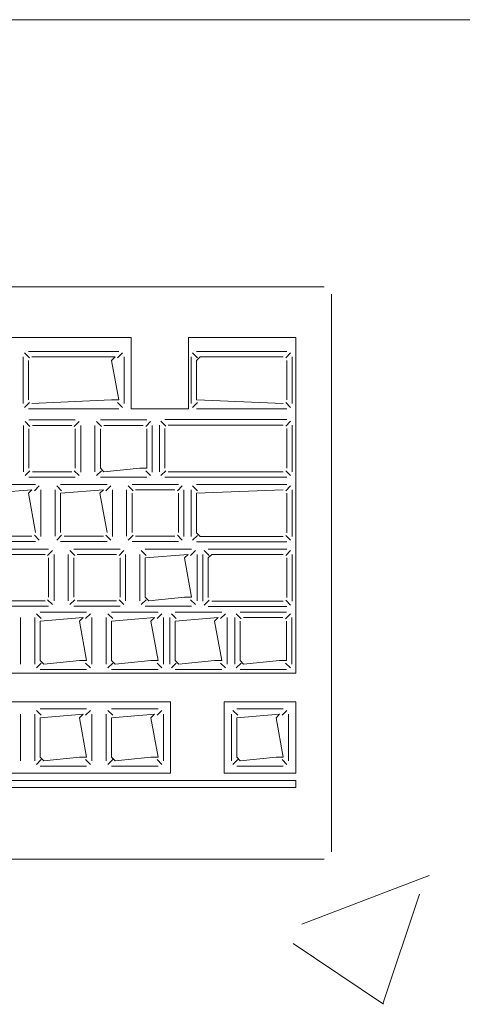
# Model space of a CAD drawing. Header units: feet. Extents: x 8 to 127, y 6 to 90.
# Tile 114 of 256: x 39.5552 to 39.6171, y 50.2624 to 50.4. Entities that reach past the tile are written whole.
import ezdxf

# ---------------------------------------------------------------- set-up
doc = ezdxf.new("R2010")
doc.units = ezdxf.units.FT
doc.header["$MEASUREMENT"] = 0
for name, color, linetype in [('MOBILARIO', 8, 'Continuous'), ('MOBILIÁRIO2', 250, 'Continuous'), ('NO ESPESSURA', 250, 'Continuous')]:
    doc.layers.add(name, color=color, linetype=linetype)

msp = doc.modelspace()

# ---------------------------------------------------------------- linework, layer by layer
at = {"layer": 'MOBILARIO', "lineweight": 5}
for p, q in [((39.59777, 50.36268), (39.36977, 50.36268)), ((39.59777, 50.36268), (39.36977, 50.36268)), ((39.59877, 50.28368), (39.59877, 50.36168)), ((39.59877, 50.28368), (39.59877, 50.36168)), ((39.57077, 50.35562), (39.47427, 50.35562)), ((39.57077, 50.35562), (39.47427, 50.35562)), ((39.57077, 50.34562), (39.57077, 50.35562)), ((39.57077, 50.34562), (39.57077, 50.35562)), ((39.59377, 50.35562), (39.57877, 50.35562)), ((39.57877, 50.34562), (39.57877, 50.35562)), ((39.59377, 50.35562), (39.57877, 50.35562)), ((39.57877, 50.34562), (39.57877, 50.35562)), ((39.59377, 50.30868), (39.59377, 50.35562)), ((39.59377, 50.30868), (39.59377, 50.35562)), ((39.55564, 50.34637), (39.55564, 50.35291)), ((39.55564, 50.34637), (39.55564, 50.35291)), ((39.55654, 50.35277), (39.55586, 50.35344)), ((39.55654, 50.35277), (39.55586, 50.35344)), ((39.55639, 50.35366), (39.56902, 50.35366)), ((39.55639, 50.35366), (39.56902, 50.35366)), ((39.56852, 50.35291), (39.55689, 50.35291)), ((39.56852, 50.35291), (39.55689, 50.35291)), ((39.56802, 50.35241), (39.56852, 50.35291)), ((39.56802, 50.35241), (39.56852, 50.35291)), ((39.56887, 50.35277), (39.56955, 50.35344)), ((39.56887, 50.35277), (39.56955, 50.35344)), ((39.56977, 50.35291), (39.56977, 50.34637)), ((39.56977, 50.35291), (39.56977, 50.34637)), ((39.57914, 50.34637), (39.57914, 50.35291)), ((39.57914, 50.34637), (39.57914, 50.35291)), ((39.58004, 50.35277), (39.57936, 50.35344)), ((39.58004, 50.35277), (39.57936, 50.35344)), ((39.57989, 50.35366), (39.59252, 50.35366)), ((39.57989, 50.35366), (39.59252, 50.35366)), ((39.57989, 50.35241), (39.58039, 50.35291)), ((39.57989, 50.35241), (39.58039, 50.35291)), ((39.58039, 50.35291), (39.59202, 50.35291)), ((39.58039, 50.35291), (39.59202, 50.35291)), ((39.59237, 50.35277), (39.59305, 50.35344)), ((39.59237, 50.35277), (39.59305, 50.35344)), ((39.59327, 50.35291), (39.59327, 50.34637)), ((39.59327, 50.35291), (39.59327, 50.34637)), ((39.55639, 50.35241), (39.55639, 50.34687)), ((39.55639, 50.35241), (39.55639, 50.34687)), ((39.56902, 50.34687), (39.56802, 50.35241)), ((39.56902, 50.34687), (39.56802, 50.35241)), ((39.57989, 50.34687), (39.57989, 50.35241)), ((39.57989, 50.34687), (39.57989, 50.35241)), ((39.59252, 50.35241), (39.59252, 50.34687)), ((39.59252, 50.35241), (39.59252, 50.34687)), ((39.55654, 50.34652), (39.55586, 50.34584)), ((39.55654, 50.34652), (39.55586, 50.34584)), ((39.55689, 50.34637), (39.56802, 50.34687)), ((39.55689, 50.34637), (39.56802, 50.34687)), ((39.56802, 50.34687), (39.56902, 50.34687)), ((39.56802, 50.34687), (39.56902, 50.34687)), ((39.56887, 50.34652), (39.56955, 50.34584)), ((39.56887, 50.34652), (39.56955, 50.34584)), ((39.58004, 50.34652), (39.57936, 50.34584)), ((39.58004, 50.34652), (39.57936, 50.34584)), ((39.59202, 50.34637), (39.57989, 50.34687)), ((39.59202, 50.34637), (39.57989, 50.34687)), ((39.59237, 50.34652), (39.59305, 50.34584)), ((39.59237, 50.34652), (39.59305, 50.34584)), ((39.56902, 50.34562), (39.55639, 50.34562)), ((39.56902, 50.34562), (39.55639, 50.34562)), ((39.57877, 50.34562), (39.57077, 50.34562)), ((39.57877, 50.34562), (39.57077, 50.34562)), ((39.59252, 50.34562), (39.57989, 50.34562)), ((39.59252, 50.34562), (39.57989, 50.34562)), ((39.5557, 50.34332), (39.5557, 50.33682)), ((39.5557, 50.34332), (39.5557, 50.33682)), ((39.55659, 50.34317), (39.55592, 50.34385)), ((39.55659, 50.34317), (39.55592, 50.34385)), ((39.56295, 50.34407), (39.55645, 50.34407)), ((39.56295, 50.34407), (39.55645, 50.34407)), ((39.56245, 50.34332), (39.55695, 50.34332)), ((39.56245, 50.34332), (39.55695, 50.34332)), ((39.5628, 50.34317), (39.56348, 50.34385)), ((39.5628, 50.34317), (39.56348, 50.34385)), ((39.5637, 50.33682), (39.5637, 50.34332)), ((39.5637, 50.33682), (39.5637, 50.34332)), ((39.56371, 50.33678), (39.56371, 50.34332)), ((39.56371, 50.33678), (39.56371, 50.34332)), ((39.5657, 50.34332), (39.5657, 50.33682)), ((39.5657, 50.34332), (39.5657, 50.33682)), ((39.56659, 50.34317), (39.56592, 50.34385)), ((39.56659, 50.34317), (39.56592, 50.34385)), ((39.57295, 50.34407), (39.56645, 50.34407)), ((39.57295, 50.34407), (39.56645, 50.34407)), ((39.57245, 50.34332), (39.56695, 50.34332)), ((39.57245, 50.34332), (39.56695, 50.34332)), ((39.5728, 50.34317), (39.57348, 50.34385)), ((39.5728, 50.34317), (39.57348, 50.34385)), ((39.5737, 50.33682), (39.5737, 50.34332)), ((39.5737, 50.33682), (39.5737, 50.34332)), ((39.57371, 50.33678), (39.57371, 50.34332)), ((39.57371, 50.33678), (39.57371, 50.34332)), ((39.5747, 50.33682), (39.5747, 50.34337)), ((39.5747, 50.33682), (39.5747, 50.34337)), ((39.57559, 50.34322), (39.57492, 50.3439)), ((39.57559, 50.34322), (39.57492, 50.3439)), ((39.57545, 50.34412), (39.59252, 50.34412)), ((39.57545, 50.34412), (39.59252, 50.34412)), ((39.57595, 50.34337), (39.59202, 50.34337)), ((39.57595, 50.34337), (39.59202, 50.34337)), ((39.59237, 50.34322), (39.59305, 50.3439)), ((39.59237, 50.34322), (39.59305, 50.3439)), ((39.59327, 50.34337), (39.59327, 50.33682)), ((39.59327, 50.34337), (39.59327, 50.33682)), ((39.55645, 50.34282), (39.55645, 50.33732)), ((39.55645, 50.34282), (39.55645, 50.33732)), ((39.56295, 50.33732), (39.56295, 50.34282)), ((39.56295, 50.33732), (39.56295, 50.34282)), ((39.56645, 50.34282), (39.56645, 50.33732)), ((39.56645, 50.34282), (39.56645, 50.33732)), ((39.57295, 50.33732), (39.57295, 50.34282)), ((39.57295, 50.33732), (39.57295, 50.34282)), ((39.57545, 50.33732), (39.57545, 50.34287)), ((39.57545, 50.33732), (39.57545, 50.34287)), ((39.59252, 50.34287), (39.59252, 50.33732)), ((39.59252, 50.34287), (39.59252, 50.33732)), ((39.55659, 50.33696), (39.55592, 50.33629)), ((39.55659, 50.33696), (39.55592, 50.33629)), ((39.55695, 50.33682), (39.56245, 50.33682)), ((39.55695, 50.33682), (39.56245, 50.33682)), ((39.5628, 50.33696), (39.56348, 50.33629)), ((39.5628, 50.33696), (39.56348, 50.33629)), ((39.56659, 50.33696), (39.56592, 50.33629)), ((39.56659, 50.33696), (39.56592, 50.33629)), ((39.56645, 50.33732), (39.56695, 50.33682)), ((39.56645, 50.33732), (39.56695, 50.33682)), ((39.56695, 50.33682), (39.57195, 50.33732)), ((39.56695, 50.33682), (39.57195, 50.33732)), ((39.57195, 50.33732), (39.57295, 50.33732)), ((39.57195, 50.33732), (39.57295, 50.33732)), ((39.5728, 50.33696), (39.57348, 50.33629)), ((39.5728, 50.33696), (39.57348, 50.33629)), ((39.57559, 50.33697), (39.57492, 50.33629)), ((39.57559, 50.33697), (39.57492, 50.33629)), ((39.59202, 50.33682), (39.57595, 50.33682)), ((39.59202, 50.33682), (39.57595, 50.33682)), ((39.59237, 50.33697), (39.59305, 50.33629)), ((39.59237, 50.33697), (39.59305, 50.33629)), ((39.55738, 50.33507), (39.55088, 50.33507)), ((39.55738, 50.33507), (39.55088, 50.33507)), ((39.55645, 50.33607), (39.56295, 50.33607)), ((39.55645, 50.33607), (39.56295, 50.33607)), ((39.55724, 50.33417), (39.55791, 50.33485)), ((39.55724, 50.33417), (39.55791, 50.33485)), ((39.56103, 50.33417), (39.56035, 50.33485)), ((39.56103, 50.33417), (39.56035, 50.33485)), ((39.56738, 50.33507), (39.56088, 50.33507)), ((39.56738, 50.33507), (39.56088, 50.33507)), ((39.56645, 50.33607), (39.57295, 50.33607)), ((39.56645, 50.33607), (39.57295, 50.33607)), ((39.56724, 50.33417), (39.56791, 50.33485)), ((39.56724, 50.33417), (39.56791, 50.33485)), ((39.57103, 50.33417), (39.57035, 50.33485)), ((39.57103, 50.33417), (39.57035, 50.33485)), ((39.57738, 50.33507), (39.57088, 50.33507)), ((39.57738, 50.33507), (39.57088, 50.33507)), ((39.59252, 50.33607), (39.57545, 50.33607)), ((39.59252, 50.33607), (39.57545, 50.33607)), ((39.57724, 50.33417), (39.57791, 50.33485)), ((39.57724, 50.33417), (39.57791, 50.33485)), ((39.58004, 50.33418), (39.57936, 50.33485)), ((39.58004, 50.33418), (39.57936, 50.33485)), ((39.57989, 50.33507), (39.59252, 50.33507)), ((39.57989, 50.33507), (39.59252, 50.33507)), ((39.59237, 50.33418), (39.59305, 50.33485)), ((39.59237, 50.33418), (39.59305, 50.33485)), ((39.55688, 50.33432), (39.55088, 50.33382)), ((39.55688, 50.33432), (39.55088, 50.33382)), ((39.55638, 50.33382), (39.55688, 50.33432)), ((39.55638, 50.33382), (39.55688, 50.33432)), ((39.55738, 50.32832), (39.55638, 50.33382)), ((39.55738, 50.32832), (39.55638, 50.33382)), ((39.55813, 50.32782), (39.55813, 50.33432)), ((39.55813, 50.32782), (39.55813, 50.33432)), ((39.55814, 50.32778), (39.55814, 50.33432)), ((39.55814, 50.32778), (39.55814, 50.33432)), ((39.56013, 50.33432), (39.56013, 50.32782)), ((39.56013, 50.33432), (39.56013, 50.32782)), ((39.56688, 50.33432), (39.56088, 50.33382)), ((39.56688, 50.33432), (39.56088, 50.33382)), ((39.56088, 50.33382), (39.56088, 50.32832)), ((39.56088, 50.33382), (39.56088, 50.32832)), ((39.56638, 50.33382), (39.56688, 50.33432)), ((39.56638, 50.33382), (39.56688, 50.33432)), ((39.56738, 50.32832), (39.56638, 50.33382)), ((39.56738, 50.32832), (39.56638, 50.33382)), ((39.56813, 50.32782), (39.56813, 50.33432)), ((39.56813, 50.32782), (39.56813, 50.33432)), ((39.56814, 50.32778), (39.56814, 50.33432)), ((39.56814, 50.32778), (39.56814, 50.33432)), ((39.57013, 50.33432), (39.57013, 50.32782)), ((39.57013, 50.33432), (39.57013, 50.32782)), ((39.57088, 50.33382), (39.57088, 50.32832)), ((39.57088, 50.33382), (39.57088, 50.32832)), ((39.57688, 50.33432), (39.57138, 50.33432)), ((39.57688, 50.33432), (39.57138, 50.33432)), ((39.57738, 50.32832), (39.57738, 50.33382)), ((39.57738, 50.32832), (39.57738, 50.33382)), ((39.57813, 50.32782), (39.57813, 50.33432)), ((39.57813, 50.32782), (39.57813, 50.33432)), ((39.57814, 50.32778), (39.57814, 50.33432)), ((39.57814, 50.32778), (39.57814, 50.33432)), ((39.57914, 50.32778), (39.57914, 50.33432)), ((39.57914, 50.32778), (39.57914, 50.33432)), ((39.59202, 50.33432), (39.57989, 50.33382)), ((39.59202, 50.33432), (39.57989, 50.33382)), ((39.57989, 50.33382), (39.57989, 50.32828)), ((39.57989, 50.33382), (39.57989, 50.32828)), ((39.59252, 50.32828), (39.59252, 50.33382)), ((39.59252, 50.32828), (39.59252, 50.33382)), ((39.59327, 50.33432), (39.59327, 50.32778)), ((39.59327, 50.33432), (39.59327, 50.32778)), ((39.55724, 50.32796), (39.55791, 50.32729)), ((39.55724, 50.32796), (39.55791, 50.32729)), ((39.56103, 50.32796), (39.56035, 50.32729)), ((39.56103, 50.32796), (39.56035, 50.32729)), ((39.56724, 50.32796), (39.56791, 50.32729)), ((39.56724, 50.32796), (39.56791, 50.32729)), ((39.57103, 50.32796), (39.57035, 50.32729)), ((39.57103, 50.32796), (39.57035, 50.32729)), ((39.57724, 50.32796), (39.57791, 50.32729)), ((39.57724, 50.32796), (39.57791, 50.32729)), ((39.58004, 50.32793), (39.57936, 50.32725)), ((39.58004, 50.32793), (39.57936, 50.32725)), ((39.57989, 50.32828), (39.58039, 50.32778)), ((39.57989, 50.32828), (39.58039, 50.32778)), ((39.59237, 50.32793), (39.59305, 50.32725)), ((39.59237, 50.32793), (39.59305, 50.32725)), ((39.55088, 50.32707), (39.55738, 50.32707)), ((39.55088, 50.32707), (39.55738, 50.32707)), ((39.55138, 50.32782), (39.55688, 50.32782)), ((39.55138, 50.32782), (39.55688, 50.32782)), ((39.56088, 50.32707), (39.56738, 50.32707)), ((39.56088, 50.32707), (39.56738, 50.32707)), ((39.56138, 50.32782), (39.56688, 50.32782)), ((39.56138, 50.32782), (39.56688, 50.32782)), ((39.57088, 50.32707), (39.57738, 50.32707)), ((39.57088, 50.32707), (39.57738, 50.32707)), ((39.57138, 50.32782), (39.57688, 50.32782)), ((39.57138, 50.32782), (39.57688, 50.32782)), ((39.59252, 50.32703), (39.57989, 50.32703)), ((39.59252, 50.32703), (39.57989, 50.32703)), ((39.58039, 50.32778), (39.59202, 50.32778)), ((39.58039, 50.32778), (39.59202, 50.32778)), ((39.55922, 50.32603), (39.55272, 50.32603)), ((39.55922, 50.32603), (39.55272, 50.32603)), ((39.55872, 50.32528), (39.55322, 50.32528)), ((39.55872, 50.32528), (39.55322, 50.32528)), ((39.55907, 50.32513), (39.55975, 50.32581)), ((39.55907, 50.32513), (39.55975, 50.32581)), ((39.55997, 50.31878), (39.55997, 50.32528)), ((39.55997, 50.31878), (39.55997, 50.32528)), ((39.56197, 50.32528), (39.56197, 50.31878)), ((39.56197, 50.32528), (39.56197, 50.31878)), ((39.56286, 50.32513), (39.56218, 50.32581)), ((39.56286, 50.32513), (39.56218, 50.32581)), ((39.56922, 50.32603), (39.56272, 50.32603)), ((39.56922, 50.32603), (39.56272, 50.32603)), ((39.56872, 50.32528), (39.56322, 50.32528)), ((39.56872, 50.32528), (39.56322, 50.32528)), ((39.56907, 50.32513), (39.56975, 50.32581)), ((39.56907, 50.32513), (39.56975, 50.32581)), ((39.56997, 50.31878), (39.56997, 50.32528)), ((39.56997, 50.31878), (39.56997, 50.32528)), ((39.57197, 50.32528), (39.57197, 50.31878)), ((39.57197, 50.32528), (39.57197, 50.31878)), ((39.57286, 50.32513), (39.57218, 50.32581)), ((39.57286, 50.32513), (39.57218, 50.32581)), ((39.57922, 50.32603), (39.57272, 50.32603)), ((39.57922, 50.32603), (39.57272, 50.32603)), ((39.57872, 50.32528), (39.57272, 50.32478)), ((39.57872, 50.32528), (39.57272, 50.32478)), ((39.57822, 50.32478), (39.57872, 50.32528)), ((39.57822, 50.32478), (39.57872, 50.32528)), ((39.57907, 50.32513), (39.57975, 50.32581)), ((39.57907, 50.32513), (39.57975, 50.32581)), ((39.57997, 50.31878), (39.57997, 50.32528)), ((39.57997, 50.31878), (39.57997, 50.32528)), ((39.58077, 50.31874), (39.58077, 50.32528)), ((39.58077, 50.31874), (39.58077, 50.32528)), ((39.58167, 50.32513), (39.58099, 50.32581)), ((39.58167, 50.32513), (39.58099, 50.32581)), ((39.58152, 50.32603), (39.59252, 50.32603)), ((39.58152, 50.32603), (39.59252, 50.32603)), ((39.58152, 50.32478), (39.58202, 50.32528)), ((39.58152, 50.32478), (39.58202, 50.32528)), ((39.58202, 50.32528), (39.59202, 50.32528)), ((39.58202, 50.32528), (39.59202, 50.32528)), ((39.59237, 50.32513), (39.59305, 50.32581)), ((39.59237, 50.32513), (39.59305, 50.32581)), ((39.59327, 50.32528), (39.59327, 50.31874)), ((39.59327, 50.32528), (39.59327, 50.31874)), ((39.55922, 50.31928), (39.55922, 50.32478)), ((39.55922, 50.31928), (39.55922, 50.32478)), ((39.56272, 50.32478), (39.56272, 50.31928)), ((39.56272, 50.32478), (39.56272, 50.31928)), ((39.56922, 50.31928), (39.56922, 50.32478)), ((39.56922, 50.31928), (39.56922, 50.32478)), ((39.57272, 50.32478), (39.57272, 50.31928)), ((39.57272, 50.32478), (39.57272, 50.31928)), ((39.57922, 50.31928), (39.57822, 50.32478)), ((39.57922, 50.31928), (39.57822, 50.32478)), ((39.58152, 50.31924), (39.58152, 50.32478)), ((39.58152, 50.31924), (39.58152, 50.32478)), ((39.59252, 50.32478), (39.59252, 50.31924)), ((39.59252, 50.32478), (39.59252, 50.31924)), ((39.55322, 50.31878), (39.55872, 50.31878)), ((39.55322, 50.31878), (39.55872, 50.31878)), ((39.55907, 50.31893), (39.55975, 50.31825)), ((39.55907, 50.31893), (39.55975, 50.31825)), ((39.56286, 50.31893), (39.56218, 50.31825)), ((39.56286, 50.31893), (39.56218, 50.31825)), ((39.56322, 50.31878), (39.56872, 50.31878)), ((39.56322, 50.31878), (39.56872, 50.31878)), ((39.56907, 50.31893), (39.56975, 50.31825)), ((39.56907, 50.31893), (39.56975, 50.31825)), ((39.57286, 50.31893), (39.57218, 50.31825)), ((39.57286, 50.31893), (39.57218, 50.31825)), ((39.57272, 50.31928), (39.57322, 50.31878)), ((39.57272, 50.31928), (39.57322, 50.31878)), ((39.57322, 50.31878), (39.57822, 50.31928)), ((39.57322, 50.31878), (39.57822, 50.31928)), ((39.57822, 50.31928), (39.57922, 50.31928)), ((39.57822, 50.31928), (39.57922, 50.31928)), ((39.57907, 50.31893), (39.57975, 50.31825)), ((39.57907, 50.31893), (39.57975, 50.31825)), ((39.58167, 50.31888), (39.58099, 50.3182)), ((39.58167, 50.31888), (39.58099, 50.3182)), ((39.59202, 50.31874), (39.58202, 50.31874)), ((39.59202, 50.31874), (39.58202, 50.31874)), ((39.59237, 50.31888), (39.59305, 50.3182)), ((39.59237, 50.31888), (39.59305, 50.3182)), ((39.55272, 50.31803), (39.55922, 50.31803)), ((39.55272, 50.31803), (39.55922, 50.31803)), ((39.55818, 50.3163), (39.5575, 50.31698)), ((39.55818, 50.3163), (39.5575, 50.31698)), ((39.56453, 50.3172), (39.55803, 50.3172)), ((39.56453, 50.3172), (39.55803, 50.3172)), ((39.56272, 50.31803), (39.56922, 50.31803)), ((39.56272, 50.31803), (39.56922, 50.31803)), ((39.56438, 50.3163), (39.56506, 50.31698)), ((39.56438, 50.3163), (39.56506, 50.31698)), ((39.56818, 50.3163), (39.5675, 50.31698)), ((39.56818, 50.3163), (39.5675, 50.31698)), ((39.57453, 50.3172), (39.56803, 50.3172)), ((39.57453, 50.3172), (39.56803, 50.3172)), ((39.57272, 50.31803), (39.57922, 50.31803)), ((39.57272, 50.31803), (39.57922, 50.31803)), ((39.57438, 50.3163), (39.57506, 50.31698)), ((39.57438, 50.3163), (39.57506, 50.31698)), ((39.57706, 50.3163), (39.57639, 50.31698)), ((39.57706, 50.3163), (39.57639, 50.31698)), ((39.58342, 50.3172), (39.57692, 50.3172)), ((39.58342, 50.3172), (39.57692, 50.3172)), ((39.59252, 50.31799), (39.58152, 50.31799)), ((39.59252, 50.31799), (39.58152, 50.31799)), ((39.58327, 50.3163), (39.58395, 50.31698)), ((39.58327, 50.3163), (39.58395, 50.31698)), ((39.58613, 50.31629), (39.58546, 50.31697)), ((39.58613, 50.31629), (39.58546, 50.31697)), ((39.59249, 50.31719), (39.58599, 50.31719)), ((39.59249, 50.31719), (39.58599, 50.31719)), ((39.59234, 50.31629), (39.59302, 50.31697)), ((39.59234, 50.31629), (39.59302, 50.31697)), ((39.55528, 50.30995), (39.55528, 50.31645)), ((39.55528, 50.30995), (39.55528, 50.31645)), ((39.55728, 50.31645), (39.55728, 50.30995)), ((39.55728, 50.31645), (39.55728, 50.30995)), ((39.56403, 50.31645), (39.55803, 50.31595)), ((39.56403, 50.31645), (39.55803, 50.31595)), ((39.55803, 50.31595), (39.55803, 50.31045)), ((39.55803, 50.31595), (39.55803, 50.31045)), ((39.56353, 50.31595), (39.56403, 50.31645)), ((39.56353, 50.31595), (39.56403, 50.31645)), ((39.56453, 50.31045), (39.56353, 50.31595)), ((39.56453, 50.31045), (39.56353, 50.31595)), ((39.56528, 50.30995), (39.56528, 50.31645)), ((39.56528, 50.30995), (39.56528, 50.31645)), ((39.56728, 50.31645), (39.56728, 50.30995)), ((39.56728, 50.31645), (39.56728, 50.30995)), ((39.57403, 50.31645), (39.56803, 50.31595)), ((39.57403, 50.31645), (39.56803, 50.31595)), ((39.56803, 50.31595), (39.56803, 50.31045)), ((39.56803, 50.31595), (39.56803, 50.31045)), ((39.57353, 50.31595), (39.57403, 50.31645)), ((39.57353, 50.31595), (39.57403, 50.31645)), ((39.57453, 50.31045), (39.57353, 50.31595)), ((39.57453, 50.31045), (39.57353, 50.31595)), ((39.57528, 50.30995), (39.57528, 50.31645)), ((39.57528, 50.30995), (39.57528, 50.31645)), ((39.57617, 50.31645), (39.57617, 50.30995)), ((39.57617, 50.31645), (39.57617, 50.30995)), ((39.58292, 50.31645), (39.57692, 50.31595)), ((39.58292, 50.31645), (39.57692, 50.31595)), ((39.57692, 50.31595), (39.57692, 50.31045)), ((39.57692, 50.31595), (39.57692, 50.31045)), ((39.58242, 50.31595), (39.58292, 50.31645)), ((39.58242, 50.31595), (39.58292, 50.31645)), ((39.58342, 50.31045), (39.58242, 50.31595)), ((39.58342, 50.31045), (39.58242, 50.31595)), ((39.58417, 50.30995), (39.58417, 50.31645)), ((39.58417, 50.30995), (39.58417, 50.31645)), ((39.58524, 50.31644), (39.58524, 50.30994)), ((39.58524, 50.31644), (39.58524, 50.30994)), ((39.58599, 50.31594), (39.58599, 50.31044)), ((39.58599, 50.31594), (39.58599, 50.31044)), ((39.59199, 50.31644), (39.58649, 50.31644)), ((39.59199, 50.31644), (39.58649, 50.31644)), ((39.59249, 50.31044), (39.59249, 50.31594)), ((39.59249, 50.31044), (39.59249, 50.31594)), ((39.59324, 50.30994), (39.59324, 50.31644)), ((39.59324, 50.30994), (39.59324, 50.31644)), ((39.55818, 50.31009), (39.5575, 50.30942)), ((39.55818, 50.31009), (39.5575, 50.30942)), ((39.55803, 50.31045), (39.55853, 50.30995)), ((39.55803, 50.31045), (39.55853, 50.30995)), ((39.55853, 50.30995), (39.56353, 50.31045)), ((39.55853, 50.30995), (39.56353, 50.31045)), ((39.56353, 50.31045), (39.56453, 50.31045)), ((39.56353, 50.31045), (39.56453, 50.31045)), ((39.56438, 50.31009), (39.56506, 50.30942)), ((39.56438, 50.31009), (39.56506, 50.30942)), ((39.56818, 50.31009), (39.5675, 50.30942)), ((39.56818, 50.31009), (39.5675, 50.30942)), ((39.56803, 50.31045), (39.56853, 50.30995)), ((39.56803, 50.31045), (39.56853, 50.30995)), ((39.56853, 50.30995), (39.57353, 50.31045)), ((39.56853, 50.30995), (39.57353, 50.31045)), ((39.57353, 50.31045), (39.57453, 50.31045)), ((39.57353, 50.31045), (39.57453, 50.31045)), ((39.57438, 50.31009), (39.57506, 50.30942)), ((39.57438, 50.31009), (39.57506, 50.30942)), ((39.57706, 50.31009), (39.57639, 50.30942)), ((39.57706, 50.31009), (39.57639, 50.30942)), ((39.57692, 50.31045), (39.57742, 50.30995)), ((39.57692, 50.31045), (39.57742, 50.30995)), ((39.57742, 50.30995), (39.58242, 50.31045)), ((39.57742, 50.30995), (39.58242, 50.31045)), ((39.58242, 50.31045), (39.58342, 50.31045)), ((39.58242, 50.31045), (39.58342, 50.31045)), ((39.58327, 50.31009), (39.58395, 50.30942)), ((39.58327, 50.31009), (39.58395, 50.30942)), ((39.58613, 50.31009), (39.58546, 50.30941)), ((39.58613, 50.31009), (39.58546, 50.30941)), ((39.58599, 50.31044), (39.58649, 50.30994)), ((39.58599, 50.31044), (39.58649, 50.30994)), ((39.58649, 50.30994), (39.59149, 50.31044)), ((39.58649, 50.30994), (39.59149, 50.31044)), ((39.59149, 50.31044), (39.59249, 50.31044)), ((39.59149, 50.31044), (39.59249, 50.31044)), ((39.59234, 50.31009), (39.59302, 50.30941)), ((39.59234, 50.31009), (39.59302, 50.30941)), ((39.44927, 50.30868), (39.59377, 50.30868)), ((39.44927, 50.30868), (39.59377, 50.30868)), ((39.55803, 50.3092), (39.56453, 50.3092)), ((39.55803, 50.3092), (39.56453, 50.3092)), ((39.56803, 50.3092), (39.57453, 50.3092)), ((39.56803, 50.3092), (39.57453, 50.3092)), ((39.57692, 50.3092), (39.58342, 50.3092)), ((39.57692, 50.3092), (39.58342, 50.3092)), ((39.58599, 50.30919), (39.59249, 50.30919)), ((39.58599, 50.30919), (39.59249, 50.30919)), ((39.57627, 50.30468), (39.53627, 50.30468)), ((39.57627, 50.30468), (39.53627, 50.30468)), ((39.57627, 50.29468), (39.57627, 50.30468)), ((39.57627, 50.29468), (39.57627, 50.30468)), ((39.58377, 50.29468), (39.58377, 50.30468)), ((39.58377, 50.30468), (39.59377, 50.30468)), ((39.58377, 50.29468), (39.58377, 50.30468)), ((39.58377, 50.30468), (39.59377, 50.30468)), ((39.59377, 50.30468), (39.59377, 50.29468)), ((39.59377, 50.30468), (39.59377, 50.29468)), ((39.55818, 50.30278), (39.5575, 50.30346)), ((39.55818, 50.30278), (39.5575, 50.30346)), ((39.56453, 50.30368), (39.55803, 50.30368)), ((39.56453, 50.30368), (39.55803, 50.30368)), ((39.56438, 50.30278), (39.56506, 50.30346)), ((39.56438, 50.30278), (39.56506, 50.30346)), ((39.56818, 50.30278), (39.5675, 50.30346)), ((39.56818, 50.30278), (39.5675, 50.30346)), ((39.57453, 50.30368), (39.56803, 50.30368)), ((39.57453, 50.30368), (39.56803, 50.30368)), ((39.57438, 50.30278), (39.57506, 50.30346)), ((39.57438, 50.30278), (39.57506, 50.30346)), ((39.58567, 50.30278), (39.58499, 50.30346)), ((39.58567, 50.30278), (39.58499, 50.30346)), ((39.59202, 50.30368), (39.58552, 50.30368)), ((39.59202, 50.30368), (39.58552, 50.30368)), ((39.59187, 50.30278), (39.59255, 50.30346)), ((39.59187, 50.30278), (39.59255, 50.30346)), ((39.55528, 50.29643), (39.55528, 50.30293)), ((39.55528, 50.29643), (39.55528, 50.30293)), ((39.55728, 50.30293), (39.55728, 50.29643)), ((39.55728, 50.30293), (39.55728, 50.29643)), ((39.56403, 50.30293), (39.55803, 50.30243)), ((39.56403, 50.30293), (39.55803, 50.30243)), ((39.55803, 50.30243), (39.55803, 50.29693)), ((39.55803, 50.30243), (39.55803, 50.29693)), ((39.56353, 50.30243), (39.56403, 50.30293)), ((39.56353, 50.30243), (39.56403, 50.30293)), ((39.56453, 50.29693), (39.56353, 50.30243)), ((39.56453, 50.29693), (39.56353, 50.30243)), ((39.56528, 50.29643), (39.56528, 50.30293)), ((39.56528, 50.29643), (39.56528, 50.30293)), ((39.56728, 50.30293), (39.56728, 50.29643)), ((39.56728, 50.30293), (39.56728, 50.29643)), ((39.57403, 50.30293), (39.56803, 50.30243)), ((39.57403, 50.30293), (39.56803, 50.30243)), ((39.56803, 50.30243), (39.56803, 50.29693)), ((39.56803, 50.30243), (39.56803, 50.29693)), ((39.57353, 50.30243), (39.57403, 50.30293)), ((39.57353, 50.30243), (39.57403, 50.30293)), ((39.57453, 50.29693), (39.57353, 50.30243)), ((39.57453, 50.29693), (39.57353, 50.30243)), ((39.57528, 50.29643), (39.57528, 50.30293)), ((39.57528, 50.29643), (39.57528, 50.30293)), ((39.58477, 50.30293), (39.58477, 50.29643)), ((39.58477, 50.30293), (39.58477, 50.29643)), ((39.59152, 50.30293), (39.58552, 50.30243)), ((39.59152, 50.30293), (39.58552, 50.30243)), ((39.58552, 50.30243), (39.58552, 50.29693)), ((39.58552, 50.30243), (39.58552, 50.29693)), ((39.59102, 50.30243), (39.59152, 50.30293)), ((39.59102, 50.30243), (39.59152, 50.30293)), ((39.59202, 50.29693), (39.59102, 50.30243)), ((39.59202, 50.29693), (39.59102, 50.30243)), ((39.59277, 50.29643), (39.59277, 50.30293)), ((39.59277, 50.29643), (39.59277, 50.30293)), ((39.55818, 50.29658), (39.5575, 50.2959)), ((39.55818, 50.29658), (39.5575, 50.2959)), ((39.55803, 50.29693), (39.55853, 50.29643)), ((39.55803, 50.29693), (39.55853, 50.29643)), ((39.55853, 50.29643), (39.56353, 50.29693)), ((39.55853, 50.29643), (39.56353, 50.29693)), ((39.56353, 50.29693), (39.56453, 50.29693)), ((39.56353, 50.29693), (39.56453, 50.29693)), ((39.56438, 50.29658), (39.56506, 50.2959)), ((39.56438, 50.29658), (39.56506, 50.2959)), ((39.56818, 50.29658), (39.5675, 50.2959)), ((39.56818, 50.29658), (39.5675, 50.2959)), ((39.56803, 50.29693), (39.56853, 50.29643)), ((39.56803, 50.29693), (39.56853, 50.29643)), ((39.56853, 50.29643), (39.57353, 50.29693)), ((39.56853, 50.29643), (39.57353, 50.29693)), ((39.57353, 50.29693), (39.57453, 50.29693)), ((39.57353, 50.29693), (39.57453, 50.29693)), ((39.57438, 50.29658), (39.57506, 50.2959)), ((39.57438, 50.29658), (39.57506, 50.2959)), ((39.58567, 50.29658), (39.58499, 50.2959)), ((39.58567, 50.29658), (39.58499, 50.2959)), ((39.58552, 50.29693), (39.58602, 50.29643)), ((39.58552, 50.29693), (39.58602, 50.29643)), ((39.58602, 50.29643), (39.59102, 50.29693)), ((39.58602, 50.29643), (39.59102, 50.29693)), ((39.59102, 50.29693), (39.59202, 50.29693)), ((39.59102, 50.29693), (39.59202, 50.29693)), ((39.59187, 50.29658), (39.59255, 50.2959)), ((39.59187, 50.29658), (39.59255, 50.2959)), ((39.55803, 50.29568), (39.56453, 50.29568)), ((39.55803, 50.29568), (39.56453, 50.29568)), ((39.56803, 50.29568), (39.57453, 50.29568)), ((39.56803, 50.29568), (39.57453, 50.29568)), ((39.58552, 50.29568), (39.59202, 50.29568)), ((39.58552, 50.29568), (39.59202, 50.29568)), ((39.59377, 50.29368), (39.41577, 50.29368)), ((39.59377, 50.29368), (39.41577, 50.29368)), ((39.53627, 50.29468), (39.57627, 50.29468)), ((39.53627, 50.29468), (39.57627, 50.29468)), ((39.59377, 50.29468), (39.58377, 50.29468)), ((39.59377, 50.29468), (39.58377, 50.29468)), ((39.59377, 50.29268), (39.59377, 50.29368)), ((39.59377, 50.29268), (39.59377, 50.29368)), ((39.41577, 50.29268), (39.59377, 50.29268)), ((39.41577, 50.29268), (39.59377, 50.29268)), ((39.36977, 50.28268), (39.59777, 50.28268)), ((39.36977, 50.28268), (39.59777, 50.28268))]:
    msp.add_line(p, q, dxfattribs=at)
at = {"layer": 'MOBILARIO'}
for centre in [(39.56852, 50.35241), (39.56852, 50.35241), (39.58039, 50.35241), (39.58039, 50.35241), (39.56852, 50.34687), (39.56852, 50.34687), (39.58039, 50.34687), (39.58039, 50.34687), (39.56695, 50.33732), (39.56695, 50.33732), (39.57245, 50.33732), (39.57245, 50.33732), (39.55688, 50.33382), (39.55688, 50.33382), (39.56138, 50.33382), (39.56138, 50.33382), (39.56688, 50.33382), (39.56688, 50.33382), (39.58039, 50.33382), (39.58039, 50.33382), (39.58039, 50.32828), (39.58039, 50.32828), (39.57322, 50.32478), (39.57322, 50.32478), (39.57872, 50.32478), (39.57872, 50.32478), (39.58202, 50.32478), (39.58202, 50.32478), (39.57322, 50.31928), (39.57322, 50.31928), (39.57872, 50.31928), (39.57872, 50.31928), (39.55853, 50.31595), (39.55853, 50.31595), (39.56403, 50.31595), (39.56403, 50.31595), (39.56853, 50.31595), (39.56853, 50.31595), (39.57403, 50.31595), (39.57403, 50.31595), (39.57742, 50.31595), (39.57742, 50.31595), (39.58292, 50.31595), (39.58292, 50.31595), (39.55853, 50.31045), (39.55853, 50.31045), (39.56403, 50.31045), (39.56403, 50.31045), (39.56853, 50.31045), (39.56853, 50.31045), (39.57403, 50.31045), (39.57403, 50.31045), (39.57742, 50.31045), (39.57742, 50.31045), (39.58292, 50.31045), (39.58292, 50.31045), (39.58649, 50.31044), (39.58649, 50.31044), (39.59199, 50.31044), (39.59199, 50.31044), (39.55853, 50.30243), (39.55853, 50.30243), (39.56403, 50.30243), (39.56403, 50.30243), (39.56853, 50.30243), (39.56853, 50.30243), (39.57403, 50.30243), (39.57403, 50.30243), (39.58602, 50.30243), (39.58602, 50.30243), (39.59152, 50.30243), (39.59152, 50.30243), (39.55853, 50.29693), (39.55853, 50.29693), (39.56403, 50.29693), (39.56403, 50.29693), (39.56853, 50.29693), (39.56853, 50.29693), (39.57403, 50.29693), (39.57403, 50.29693), (39.58602, 50.29693), (39.58602, 50.29693), (39.59152, 50.29693), (39.59152, 50.29693)]:
    msp.add_arc(centre, 0.0005, 0, 0, dxfattribs=at)
at = {"layer": 'MOBILIÁRIO2', "lineweight": 5}
msp.add_line((38.29022, 50.40004), (39.79022, 50.40004), dxfattribs=at)
at = {"layer": 'NO ESPESSURA', "linetype": 'Continuous', "lineweight": 5}
for p, q in [((39.59463, 50.27355), (39.61242, 50.28037)), ((39.60595, 50.26243), (39.6111, 50.27778)), ((39.59343, 50.27089), (39.60606, 50.26237))]:
    msp.add_line(p, q, dxfattribs=at)

doc.saveas('drawing.dxf')
